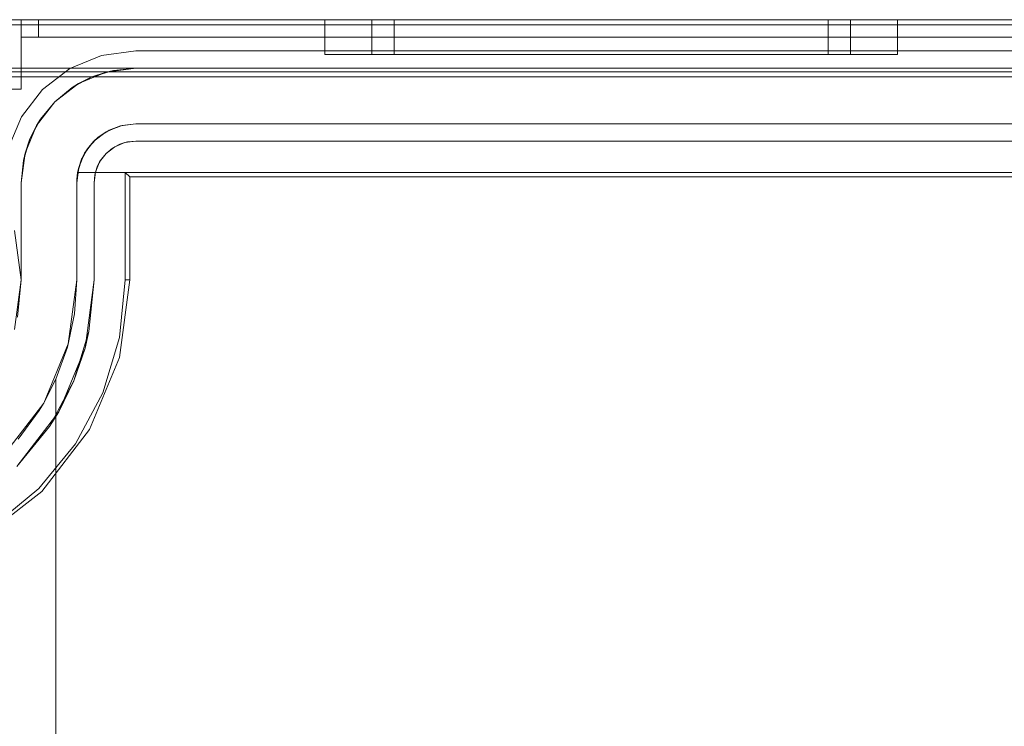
# Model space of a CAD drawing. Extents: x -420 to 300, y 62 to 1112.
# Tile 184 of 227: x -61.082 to -60.514, y 389.778 to 390.185. Entities that reach past the tile are written whole.
import ezdxf

# ---------------------------------------------------------------- set-up
doc = ezdxf.new("R2010")
doc.units = 0
doc.layers.get('0').update_dxf_attribs({"lineweight": 13})

# ---------------------------------------------------------------- blocks, each defined once
blk = doc.blocks.new('Blockreferenz-A06CPV5FL0', base_point=(-61.34085, 386.58521))
at = {"color": 251, "linetype": 'ByBlock', "lineweight": -2, "ltscale": 0.13, "true_color": 0x636363}
for p, q in [((-58.89086, 390.18521), (-61.19086, 390.18521)), ((-58.89086, 390.18232), (-61.19086, 390.18232)), ((-61.01486, 390.16721), (-61.03453, 390.16462)), ((-61.03453, 390.16462), (-61.01486, 390.16721)), ((-59.06686, 390.16721), (-61.01486, 390.16721)), ((-61.01486, 390.16721), (-59.06686, 390.16721)), ((-61.01486, 390.16721), (-61.01486, 390.16721)), ((-61.03453, 390.16462), (-61.05286, 390.15702)), ((-61.05286, 390.15702), (-61.03453, 390.16462)), ((-61.05286, 390.15702), (-61.0686, 390.14495)), ((-61.0686, 390.14495), (-61.05286, 390.15702)), ((-61.19086, 390.15233), (-58.89086, 390.15233)), ((-61.0686, 390.14495), (-61.08067, 390.12921)), ((-61.08067, 390.12921), (-61.0686, 390.14495)), ((-61.08067, 390.12921), (-61.08827, 390.11088)), ((-61.08827, 390.11088), (-61.08067, 390.12921)), ((-61.02686, 390.11199), (-61.02107, 390.11439)), ((-61.02404, 390.11338), (-61.01954, 390.11475)), ((-61.02107, 390.11439), (-61.02404, 390.11338)), ((-61.02107, 390.11439), (-61.01486, 390.11521)), ((-61.01954, 390.11475), (-61.02107, 390.11439)), ((-61.01486, 390.11521), (-61.01954, 390.11475)), ((-61.01954, 390.11475), (-61.01486, 390.11521)), ((-61.01486, 390.11521), (-59.06686, 390.11521)), ((-59.06686, 390.11521), (-61.01486, 390.11521)), ((-61.01486, 390.11521), (-61.01486, 390.11521)), ((-61.03183, 390.10818), (-61.02686, 390.11199)), ((-61.02819, 390.11116), (-61.03183, 390.10818)), ((-61.03183, 390.10818), (-61.02819, 390.11116)), ((-61.02819, 390.11116), (-61.02404, 390.11338)), ((-61.02686, 390.11199), (-61.02819, 390.11116)), ((-61.02404, 390.11338), (-61.02686, 390.11199)), ((-61.03804, 390.09742), (-61.03564, 390.10321)), ((-61.03703, 390.10039), (-61.03481, 390.10454)), ((-61.03564, 390.10321), (-61.03703, 390.10039)), ((-61.03564, 390.10321), (-61.03183, 390.10818)), ((-61.03481, 390.10454), (-61.03564, 390.10321)), ((-61.03183, 390.10818), (-61.03481, 390.10454)), ((-61.03481, 390.10454), (-61.03183, 390.10818)), ((-61.03886, 390.09121), (-61.03804, 390.09742)), ((-61.03839, 390.09589), (-61.03703, 390.10039)), ((-61.03804, 390.09742), (-61.03839, 390.09589)), ((-61.03703, 390.10039), (-61.03804, 390.09742)), ((-61.03839, 390.09589), (-61.03886, 390.09121)), ((-61.03886, 390.09121), (-61.03839, 390.09589)), ((-61.02086, 390.09721), (-59.06086, 390.09721)), ((-61.01832, 390.09468), (-61.02086, 390.09721)), ((-61.02086, 390.03521), (-61.02086, 390.09721)), ((-61.01832, 390.03521), (-61.01832, 390.09468)), ((-61.01832, 390.09468), (-59.06339, 390.09468)), ((-61.03886, 390.03521), (-61.03886, 390.09121)), ((-61.03886, 390.09121), (-61.03886, 390.03521)), ((-61.03886, 390.09121), (-61.03886, 390.09121)), ((-61.08086, 390.03521), (-61.0846, 390.06368)), ((-61.0846, 390.00674), (-61.08086, 390.03521)), ((-61.03886, 390.03521), (-61.04404, 389.99587)), ((-61.04178, 390.00555), (-61.03886, 390.03521)), ((-61.03886, 390.03521), (-61.03886, 390.03521)), ((-61.0242, 389.99055), (-61.01832, 390.03521)), ((-61.02412, 390.00204), (-61.02086, 390.03521)), ((-61.01832, 390.03521), (-61.02086, 390.03521)), ((-61.04178, 390.00555), (-61.05043, 389.97704)), ((-61.04404, 389.99587), (-61.04178, 390.00555)), ((-61.0338, 389.97015), (-61.02412, 390.00204)), ((-61.04404, 389.99587), (-61.05922, 389.95921)), ((-61.05043, 389.97704), (-61.04404, 389.99587)), ((-61.04144, 389.94894), (-61.0242, 389.99055)), ((-61.05043, 389.97704), (-61.06447, 389.95076)), ((-61.05922, 389.95921), (-61.05043, 389.97704)), ((-61.04951, 389.94076), (-61.0338, 389.97015)), ((-61.05922, 389.95921), (-61.08338, 389.92773)), ((-61.06447, 389.95076), (-61.05922, 389.95921)), ((-61.08338, 389.92773), (-61.06447, 389.95076)), ((-61.06886, 389.91321), (-61.04144, 389.94894)), ((-61.07065, 389.915), (-61.04951, 389.94076)), ((-61.10459, 389.88579), (-61.06886, 389.91321)), ((-61.09641, 389.89386), (-61.07065, 389.915))]:
    blk.add_line(p, q, dxfattribs=at)
blk = doc.blocks.new('Blockreferenz-A06CPV5NL0', base_point=(-61.34085, 386.58521))
at = {"color": 9, "linetype": 'ByBlock', "lineweight": -2, "ltscale": 0.13, "true_color": 0xc1c9c4}
for p, q in [((-58.89086, 390.18521), (-61.19086, 390.18521)), ((-58.89086, 390.18521), (-61.19086, 390.18521)), ((-61.08086, 390.18521), (-61.08862, 390.18521)), ((-61.08862, 390.18521), (-61.08086, 390.18521)), ((-61.08051, 390.18521), (-61.08086, 390.18521)), ((-61.08086, 390.18521), (-61.08086, 390.18021)), ((-61.08086, 390.17521), (-61.08086, 390.18521)), ((-60.04086, 390.18521), (-61.08086, 390.18521)), ((-61.08086, 390.18521), (-61.08086, 390.18521)), ((-61.08086, 390.18521), (-61.08086, 390.18021)), ((-61.08086, 390.18521), (-61.08051, 390.18521)), ((-61.08086, 390.18521), (-60.04086, 390.18521)), ((-61.08086, 390.17521), (-61.08086, 390.18521)), ((-61.07952, 390.18521), (-61.08051, 390.18521)), ((-61.08051, 390.18521), (-61.07952, 390.18521)), ((-61.07793, 390.18521), (-61.07952, 390.18521)), ((-61.07952, 390.18521), (-61.07793, 390.18521)), ((-61.07586, 390.18521), (-61.07793, 390.18521)), ((-61.07793, 390.18521), (-61.07586, 390.18521)), ((-61.07344, 390.18521), (-61.07586, 390.18521)), ((-61.07586, 390.18521), (-61.07344, 390.18521)), ((-61.07086, 390.18521), (-61.07344, 390.18521)), ((-61.07344, 390.18521), (-61.07086, 390.18521)), ((-61.07086, 390.18021), (-61.07086, 390.18521)), ((-59.01086, 390.18521), (-61.07086, 390.18521)), ((-61.07086, 390.18521), (-61.07086, 390.18021)), ((-61.07086, 390.18521), (-59.01086, 390.18521)), ((-60.90586, 390.18521), (-60.90586, 390.16521)), ((-60.90023, 390.18521), (-60.90586, 390.18521)), ((-60.90586, 390.18521), (-60.90023, 390.18521)), ((-60.88375, 390.18521), (-60.90023, 390.18521)), ((-60.90023, 390.18521), (-60.88375, 390.18521)), ((-60.85753, 390.18521), (-60.88375, 390.18521)), ((-60.88375, 390.18521), (-60.85753, 390.18521)), ((-60.87876, 390.18521), (-60.87876, 390.16521)), ((-60.87611, 390.18521), (-60.87876, 390.18521)), ((-60.87876, 390.18521), (-60.87611, 390.18521)), ((-60.86826, 390.18521), (-60.87611, 390.18521)), ((-60.87611, 390.18521), (-60.86826, 390.18521)), ((-60.85552, 390.18521), (-60.86826, 390.18521)), ((-60.86826, 390.18521), (-60.85552, 390.18521)), ((-60.86586, 390.18521), (-60.86586, 390.16521)), ((-60.86345, 390.18521), (-60.86586, 390.18521)), ((-60.86586, 390.18521), (-60.86345, 390.18521)), ((-60.85634, 390.18521), (-60.86345, 390.18521)), ((-60.86345, 390.18521), (-60.85634, 390.18521)), ((-60.82336, 390.18521), (-60.85753, 390.18521)), ((-60.85753, 390.18521), (-60.82336, 390.18521)), ((-60.84479, 390.18521), (-60.85634, 390.18521)), ((-60.85634, 390.18521), (-60.84479, 390.18521)), ((-60.83837, 390.18521), (-60.85552, 390.18521)), ((-60.85552, 390.18521), (-60.83837, 390.18521)), ((-60.82924, 390.18521), (-60.84479, 390.18521)), ((-60.84479, 390.18521), (-60.82924, 390.18521)), ((-60.81747, 390.18521), (-60.83837, 390.18521)), ((-60.83837, 390.18521), (-60.81747, 390.18521)), ((-60.8103, 390.18521), (-60.82924, 390.18521)), ((-60.82924, 390.18521), (-60.8103, 390.18521)), ((-60.78356, 390.18521), (-60.82336, 390.18521)), ((-60.82336, 390.18521), (-60.78356, 390.18521)), ((-60.79363, 390.18521), (-60.81747, 390.18521)), ((-60.81747, 390.18521), (-60.79363, 390.18521)), ((-60.78869, 390.18521), (-60.8103, 390.18521)), ((-60.8103, 390.18521), (-60.78869, 390.18521)), ((-60.76776, 390.18521), (-60.79363, 390.18521)), ((-60.79363, 390.18521), (-60.76776, 390.18521)), ((-60.76524, 390.18521), (-60.78869, 390.18521)), ((-60.78869, 390.18521), (-60.76524, 390.18521)), ((-60.74086, 390.18521), (-60.78356, 390.18521)), ((-60.78356, 390.18521), (-60.74086, 390.18521)), ((-60.74086, 390.18521), (-60.76776, 390.18521)), ((-60.76776, 390.18521), (-60.74086, 390.18521)), ((-60.74086, 390.18521), (-60.76524, 390.18521)), ((-60.76524, 390.18521), (-60.74086, 390.18521)), ((-60.71395, 390.18521), (-60.74086, 390.18521)), ((-60.69815, 390.18521), (-60.74086, 390.18521)), ((-60.71647, 390.18521), (-60.74086, 390.18521)), ((-60.74086, 390.18521), (-60.71395, 390.18521)), ((-60.74086, 390.18521), (-60.69815, 390.18521)), ((-60.74086, 390.18521), (-60.71647, 390.18521)), ((-60.69302, 390.18521), (-60.71647, 390.18521)), ((-60.71647, 390.18521), (-60.69302, 390.18521)), ((-60.68808, 390.18521), (-60.71395, 390.18521)), ((-60.71395, 390.18521), (-60.68808, 390.18521)), ((-60.65836, 390.18521), (-60.69815, 390.18521)), ((-60.69815, 390.18521), (-60.65836, 390.18521)), ((-60.67141, 390.18521), (-60.69302, 390.18521)), ((-60.69302, 390.18521), (-60.67141, 390.18521)), ((-60.66424, 390.18521), (-60.68808, 390.18521)), ((-60.68808, 390.18521), (-60.66424, 390.18521)), ((-60.65247, 390.18521), (-60.67141, 390.18521)), ((-60.67141, 390.18521), (-60.65247, 390.18521)), ((-60.64335, 390.18521), (-60.66424, 390.18521)), ((-60.66424, 390.18521), (-60.64335, 390.18521)), ((-60.62418, 390.18521), (-60.65836, 390.18521)), ((-60.65836, 390.18521), (-60.62418, 390.18521)), ((-60.63692, 390.18521), (-60.65247, 390.18521)), ((-60.65247, 390.18521), (-60.63692, 390.18521)), ((-60.6262, 390.18521), (-60.64335, 390.18521)), ((-60.64335, 390.18521), (-60.6262, 390.18521)), ((-60.62537, 390.18521), (-60.63692, 390.18521)), ((-60.63692, 390.18521), (-60.62537, 390.18521)), ((-60.61345, 390.18521), (-60.6262, 390.18521)), ((-60.6262, 390.18521), (-60.61345, 390.18521)), ((-60.61826, 390.18521), (-60.62537, 390.18521)), ((-60.62537, 390.18521), (-60.61826, 390.18521)), ((-60.59796, 390.18521), (-60.62418, 390.18521)), ((-60.62418, 390.18521), (-60.59796, 390.18521)), ((-60.61586, 390.18521), (-60.61826, 390.18521)), ((-60.61826, 390.18521), (-60.61586, 390.18521)), ((-60.61586, 390.16521), (-60.61586, 390.18521)), ((-60.60561, 390.18521), (-60.61345, 390.18521)), ((-60.61345, 390.18521), (-60.60561, 390.18521)), ((-60.60296, 390.18521), (-60.60561, 390.18521)), ((-60.60561, 390.18521), (-60.60296, 390.18521)), ((-60.60296, 390.16521), (-60.60296, 390.18521)), ((-60.58148, 390.18521), (-60.59796, 390.18521)), ((-60.59796, 390.18521), (-60.58148, 390.18521)), ((-60.57586, 390.18521), (-60.58148, 390.18521)), ((-60.58148, 390.18521), (-60.57586, 390.18521)), ((-60.57586, 390.16521), (-60.57586, 390.18521)), ((-61.08086, 390.18021), (-61.08086, 390.17521)), ((-61.08086, 390.18021), (-61.08086, 390.17521)), ((-61.07086, 390.17521), (-61.07086, 390.18021)), ((-61.07086, 390.18021), (-61.07086, 390.17521)), ((-61.08086, 390.17521), (-61.08066, 390.17521)), ((-61.08086, 390.14521), (-61.08086, 390.17521)), ((-61.08086, 390.17521), (-60.04086, 390.17521)), ((-61.08086, 390.17521), (-61.08086, 390.17521)), ((-61.08086, 390.17521), (-60.04086, 390.17521)), ((-61.08086, 390.14521), (-61.08086, 390.17521)), ((-61.08086, 390.17521), (-61.08086, 390.17521)), ((-61.08086, 390.17521), (-61.08086, 390.17521)), ((-61.08086, 390.17521), (-61.08086, 390.17521)), ((-61.08086, 390.17521), (-61.08086, 390.17521)), ((-61.08086, 390.17521), (-61.08086, 390.17521)), ((-61.08066, 390.17521), (-61.08086, 390.17521)), ((-61.08066, 390.17521), (-61.08009, 390.17521)), ((-61.08009, 390.17521), (-61.08066, 390.17521)), ((-61.08009, 390.17521), (-61.07917, 390.17521)), ((-61.07917, 390.17521), (-61.08009, 390.17521)), ((-61.07917, 390.17521), (-61.07793, 390.17521)), ((-61.07793, 390.17521), (-61.07917, 390.17521)), ((-61.07793, 390.17521), (-61.07641, 390.17521)), ((-61.07641, 390.17521), (-61.07793, 390.17521)), ((-61.07641, 390.17521), (-61.07468, 390.17521)), ((-61.07468, 390.17521), (-61.07641, 390.17521)), ((-61.07468, 390.17521), (-61.07281, 390.17521)), ((-61.07281, 390.17521), (-61.07468, 390.17521)), ((-61.07281, 390.17521), (-61.07086, 390.17521)), ((-61.07086, 390.17521), (-61.07281, 390.17521)), ((-61.07086, 390.17521), (-59.01086, 390.17521)), ((-59.01086, 390.17521), (-61.07086, 390.17521)), ((-60.90586, 390.16521), (-60.90023, 390.16521)), ((-60.90586, 390.16521), (-60.90023, 390.16521)), ((-60.90023, 390.16521), (-60.88375, 390.16521)), ((-60.90023, 390.16521), (-60.88375, 390.16521)), ((-60.88375, 390.16521), (-60.85753, 390.16521)), ((-60.88375, 390.16521), (-60.85753, 390.16521)), ((-60.87876, 390.16521), (-60.87406, 390.16521)), ((-60.87876, 390.16521), (-60.87406, 390.16521)), ((-60.87406, 390.16521), (-60.86028, 390.16521)), ((-60.87406, 390.16521), (-60.86028, 390.16521)), ((-60.86586, 390.16521), (-60.8616, 390.16521)), ((-60.86586, 390.16521), (-60.8616, 390.16521)), ((-60.8616, 390.16521), (-60.84911, 390.16521)), ((-60.8616, 390.16521), (-60.84911, 390.16521)), ((-60.86028, 390.16521), (-60.83837, 390.16521)), ((-60.86028, 390.16521), (-60.83837, 390.16521)), ((-60.85753, 390.16521), (-60.82336, 390.16521)), ((-60.85753, 390.16521), (-60.82336, 390.16521)), ((-60.84911, 390.16521), (-60.82924, 390.16521)), ((-60.84911, 390.16521), (-60.82924, 390.16521)), ((-60.83837, 390.16521), (-60.80981, 390.16521)), ((-60.83837, 390.16521), (-60.80981, 390.16521)), ((-60.82924, 390.16521), (-60.80336, 390.16521)), ((-60.82924, 390.16521), (-60.80336, 390.16521)), ((-60.82336, 390.16521), (-60.78356, 390.16521)), ((-60.82336, 390.16521), (-60.78356, 390.16521)), ((-60.80981, 390.16521), (-60.77655, 390.16521)), ((-60.80981, 390.16521), (-60.77655, 390.16521)), ((-60.80336, 390.16521), (-60.77321, 390.16521)), ((-60.80336, 390.16521), (-60.77321, 390.16521)), ((-60.78356, 390.16521), (-60.74086, 390.16521)), ((-60.78356, 390.16521), (-60.74086, 390.16521)), ((-60.77655, 390.16521), (-60.74086, 390.16521)), ((-60.77655, 390.16521), (-60.74086, 390.16521)), ((-60.77321, 390.16521), (-60.74086, 390.16521)), ((-60.77321, 390.16521), (-60.74086, 390.16521)), ((-60.74086, 390.16521), (-60.70516, 390.16521)), ((-60.74086, 390.16521), (-60.69815, 390.16521)), ((-60.74086, 390.16521), (-60.7085, 390.16521)), ((-60.74086, 390.16521), (-60.69815, 390.16521)), ((-60.74086, 390.16521), (-60.70516, 390.16521)), ((-60.74086, 390.16521), (-60.7085, 390.16521)), ((-60.7085, 390.16521), (-60.67836, 390.16521)), ((-60.7085, 390.16521), (-60.67836, 390.16521)), ((-60.70516, 390.16521), (-60.67191, 390.16521)), ((-60.70516, 390.16521), (-60.67191, 390.16521)), ((-60.69815, 390.16521), (-60.65836, 390.16521)), ((-60.69815, 390.16521), (-60.65836, 390.16521)), ((-60.67836, 390.16521), (-60.65247, 390.16521)), ((-60.67836, 390.16521), (-60.65247, 390.16521)), ((-60.67191, 390.16521), (-60.64335, 390.16521)), ((-60.67191, 390.16521), (-60.64335, 390.16521)), ((-60.65836, 390.16521), (-60.62418, 390.16521)), ((-60.65836, 390.16521), (-60.62418, 390.16521)), ((-60.65247, 390.16521), (-60.6326, 390.16521)), ((-60.65247, 390.16521), (-60.6326, 390.16521)), ((-60.64335, 390.16521), (-60.62143, 390.16521)), ((-60.64335, 390.16521), (-60.62143, 390.16521)), ((-60.6326, 390.16521), (-60.62012, 390.16521)), ((-60.6326, 390.16521), (-60.62012, 390.16521)), ((-60.62418, 390.16521), (-60.59796, 390.16521)), ((-60.62418, 390.16521), (-60.59796, 390.16521)), ((-60.62143, 390.16521), (-60.60765, 390.16521)), ((-60.62143, 390.16521), (-60.60765, 390.16521)), ((-60.62012, 390.16521), (-60.61586, 390.16521)), ((-60.62012, 390.16521), (-60.61586, 390.16521)), ((-60.60765, 390.16521), (-60.60296, 390.16521)), ((-60.60765, 390.16521), (-60.60296, 390.16521)), ((-60.59796, 390.16521), (-60.58148, 390.16521)), ((-60.59796, 390.16521), (-60.58148, 390.16521)), ((-60.58148, 390.16521), (-60.57586, 390.16521)), ((-60.58148, 390.16521), (-60.57586, 390.16521)), ((-61.19086, 390.15721), (-58.89086, 390.15721)), ((-61.01486, 390.15721), (-61.19086, 390.15721)), ((-61.19086, 390.15521), (-60.34086, 390.15521)), ((-61.03194, 390.15496), (-61.04786, 390.14836)), ((-61.04011, 390.15218), (-61.02773, 390.15594)), ((-61.03194, 390.15496), (-61.04011, 390.15218)), ((-61.01486, 390.15721), (-61.03194, 390.15496)), ((-61.02773, 390.15594), (-61.03194, 390.15496)), ((-61.02773, 390.15594), (-61.01486, 390.15721)), ((-61.01486, 390.15721), (-61.02773, 390.15594)), ((-59.06686, 390.15721), (-61.01486, 390.15721)), ((-61.01486, 390.15721), (-61.01486, 390.15721)), ((-61.04786, 390.14836), (-61.06152, 390.13788)), ((-61.05152, 390.14608), (-61.04011, 390.15218)), ((-61.04786, 390.14836), (-61.05152, 390.14608)), ((-61.04011, 390.15218), (-61.04786, 390.14836)), ((-61.08862, 390.14521), (-61.08086, 390.14521)), ((-61.08862, 390.14521), (-61.08086, 390.14521)), ((-61.08086, 390.14521), (-61.08086, 390.14521)), ((-61.06152, 390.13788), (-61.05152, 390.14608)), ((-61.05152, 390.14608), (-61.06152, 390.13788)), ((-61.06152, 390.13788), (-61.07201, 390.12421)), ((-61.06973, 390.12787), (-61.06152, 390.13788)), ((-61.06152, 390.13788), (-61.06973, 390.12787)), ((-61.07583, 390.11646), (-61.06973, 390.12787)), ((-61.06973, 390.12787), (-61.07201, 390.12421)), ((-61.07201, 390.12421), (-61.07861, 390.10829)), ((-61.07201, 390.12421), (-61.07583, 390.11646)), ((-61.0389, 390.11525), (-61.03186, 390.12065)), ((-61.03186, 390.12065), (-61.03667, 390.11728)), ((-61.03372, 390.11922), (-61.031, 390.12101)), ((-61.03186, 390.12065), (-61.02366, 390.12405)), ((-61.03009, 390.1216), (-61.03186, 390.12065)), ((-61.031, 390.12101), (-61.03009, 390.1216)), ((-61.02366, 390.12405), (-61.03009, 390.1216)), ((-61.03009, 390.1216), (-61.02577, 390.12317)), ((-61.02577, 390.12317), (-61.02319, 390.12411)), ((-61.02366, 390.12405), (-61.01486, 390.12521)), ((-61.02268, 390.12429), (-61.02366, 390.12405)), ((-61.02319, 390.12411), (-61.02268, 390.12429)), ((-61.01486, 390.12521), (-61.02268, 390.12429)), ((-61.01486, 390.12521), (-59.06686, 390.12521)), ((-60.30586, 390.12521), (-61.01486, 390.12521)), ((-61.01486, 390.12521), (-61.01486, 390.12521)), ((-61.07959, 390.10408), (-61.07583, 390.11646)), ((-61.07583, 390.11646), (-61.07861, 390.10829)), ((-61.0443, 390.10821), (-61.0389, 390.11525)), ((-61.0389, 390.11525), (-61.04209, 390.11156)), ((-61.04017, 390.11359), (-61.03781, 390.11608)), ((-61.03667, 390.11728), (-61.0389, 390.11525)), ((-61.03781, 390.11608), (-61.03667, 390.11728)), ((-61.03667, 390.11728), (-61.03372, 390.11922)), ((-61.04496, 390.10661), (-61.04322, 390.10962)), ((-61.04209, 390.11156), (-61.0443, 390.10821)), ((-61.04322, 390.10962), (-61.04209, 390.11156)), ((-61.04209, 390.11156), (-61.04017, 390.11359)), ((-61.07861, 390.10829), (-61.08086, 390.09121)), ((-61.08086, 390.09121), (-61.07959, 390.10408)), ((-61.07959, 390.10408), (-61.08086, 390.09121)), ((-61.07861, 390.10829), (-61.07959, 390.10408)), ((-61.04604, 390.10475), (-61.04832, 390.09721)), ((-61.0477, 390.10001), (-61.0443, 390.10821)), ((-61.04604, 390.10475), (-61.0477, 390.10001)), ((-61.04688, 390.10198), (-61.04604, 390.10475)), ((-61.0443, 390.10821), (-61.04604, 390.10475)), ((-61.04604, 390.10475), (-61.04496, 390.10661)), ((-61.04886, 390.09121), (-61.0477, 390.10001)), ((-61.0477, 390.10001), (-61.04832, 390.09721)), ((-61.04832, 390.09721), (-61.04787, 390.09871)), ((-61.04787, 390.09871), (-61.04688, 390.10198)), ((-61.0488, 390.09322), (-61.04886, 390.09121)), ((-61.04862, 390.09522), (-61.0488, 390.09322)), ((-61.04832, 390.09721), (-61.04862, 390.09522)), ((-61.04807, 390.09721), (-61.04832, 390.09721)), ((-61.04832, 390.09721), (-60.30586, 390.09721)), ((-61.04832, 390.09721), (-61.04832, 390.09721)), ((-60.30586, 390.09721), (-61.04807, 390.09721)), ((-61.08086, 390.09121), (-61.08086, 390.03521)), ((-61.08086, 390.07424), (-61.08086, 390.09121)), ((-61.08086, 390.09121), (-61.08086, 390.09121)), ((-61.04886, 390.09121), (-61.04886, 390.03521)), ((-61.04886, 390.03521), (-61.04886, 390.09121)), ((-61.04886, 390.09121), (-61.04886, 390.09121)), ((-61.08086, 390.05511), (-61.08086, 390.07424)), ((-61.08086, 390.03521), (-61.08086, 390.05511)), ((-61.08086, 390.03521), (-61.0846, 390.00674)), ((-61.08297, 390.01375), (-61.08086, 390.03521)), ((-61.08086, 390.03521), (-61.08086, 390.03521)), ((-61.04886, 390.03521), (-61.05369, 389.99845)), ((-61.04886, 390.03521), (-61.05021, 390.01567)), ((-61.05021, 390.01567), (-61.04886, 390.03521)), ((-61.04886, 390.03521), (-61.04886, 390.03521)), ((-61.05021, 390.01567), (-61.05423, 389.9965)), ((-61.05369, 389.99845), (-61.05021, 390.01567)), ((-61.05369, 389.99845), (-61.06788, 389.96421)), ((-61.05423, 389.9965), (-61.06086, 389.97808)), ((-61.06086, 389.97808), (-61.05423, 389.9965)), ((-61.05423, 389.9965), (-61.05369, 389.99845)), ((-61.06086, 389.97808), (-61.06797, 389.96406)), ((-61.06788, 389.96421), (-61.06086, 389.97808)), ((-61.06086, 389.97808), (-61.06086, 389.76521)), ((-61.06086, 389.95994), (-61.06086, 389.97808)), ((-61.06086, 389.97808), (-61.06086, 389.97808)), ((-61.06788, 389.96421), (-61.09045, 389.9348)), ((-61.07044, 389.95994), (-61.06797, 389.96406)), ((-61.06797, 389.96406), (-61.06788, 389.96421)), ((-61.08255, 389.94338), (-61.07044, 389.95994)), ((-61.06086, 389.76521), (-61.06086, 389.95994))]:
    blk.add_line(p, q, dxfattribs=at)

msp = doc.modelspace()

# ---------------------------------------------------------------- block references
at = {"ltscale": 0.13}
for name in ['Blockreferenz-A06CPV5FL0', 'Blockreferenz-A06CPV5NL0']:
    msp.add_blockref(name, (-61.34085, 386.58521), dxfattribs=at)

doc.saveas('drawing.dxf')
